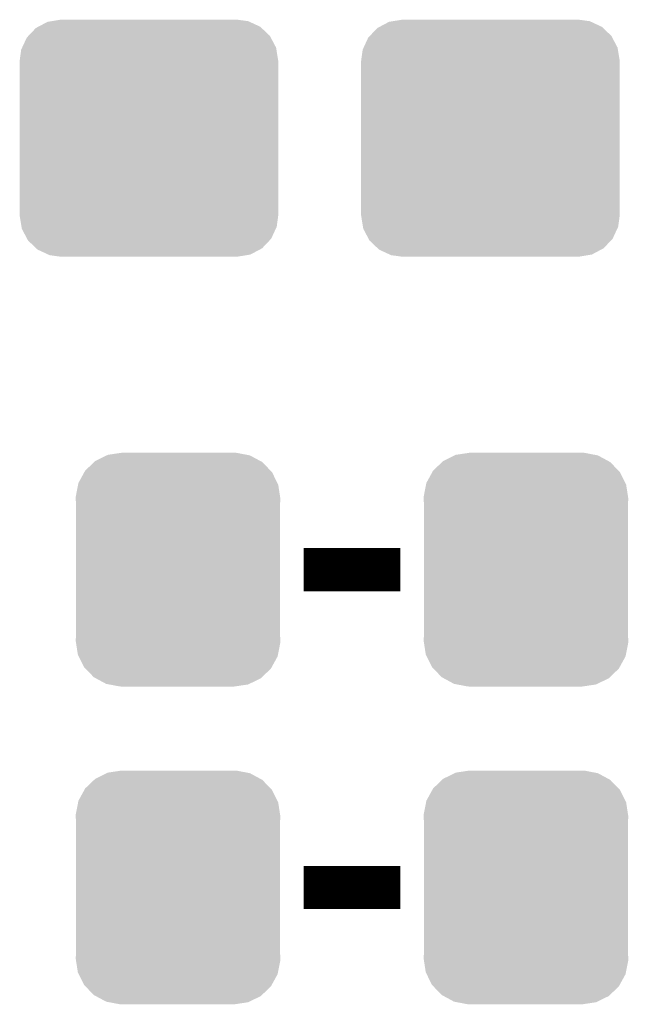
# Model space of a CAD drawing. Extents: x -1.3 to 24.2, y -3.9 to 24.8.
# Tile 12 of 24: x 4.4 to 7.3, y 14.7 to 19.4. Entities that reach past the tile are written whole.
import ezdxf

# ---------------------------------------------------------------- set-up
doc = ezdxf.new("R2010")
doc.units = 0
doc.layers.get('0').update_dxf_attribs({"linetype": 'CONTINUOUS'})
doc.layers.add('ISM_9_CLICK_V100_GTO', color=12, linetype='CONTINUOUS')
doc.layers.add('ISM_9_CLICK_V100_GTS', color=13, linetype='CONTINUOUS')

# ---------------------------------------------------------------- blocks, each defined once
blk = doc.blocks.new('CUSTOM_64')
for points in [[(-0.39557, 0.507216), (-0.39008, 0.512452), (0.397276, 0.507216), (0.3876, 0.512452)], [(-0.39008, 0.512452), (-0.336512, 0.538644), (0.3876, 0.512452), (0.339192, 0.538644)], [(-0.336512, 0.538644), (-0.330752, 0.54146), (0.339192, 0.538644), (0.324464, 0.54146)], [(-0.330752, 0.54146), (-0.266332, 0.551046), (0.324464, 0.54146), (0.274326, 0.551046)], [(-0.266332, 0.551046), (-0.26543, 0.55118), (0.274326, 0.551046), (0.26543, 0.55118)], [(-0.4418, 0.4597), (-0.437866, 0.466866), (0.44314, 0.4597), (0.436224, 0.466866)], [(-0.437866, 0.466866), (-0.39557, 0.507216), (0.436224, 0.466866), (0.397276, 0.507216)], [(-0.469636, 0.408968), (-0.4418, 0.4597), (0.468318, 0.408968), (0.44314, 0.4597)], [(-0.482418, 0.344176), (-0.4713, 0.400542), (0.481224, 0.344176), (0.472498, 0.400542)], [(-0.4713, 0.400542), (-0.469636, 0.408968), (0.472498, 0.400542), (0.468318, 0.408968)], [(-0.4826, 0.33528), (-0.482418, 0.344176), (0.4826, 0.33528), (0.481224, 0.344176)], [(-0.48133, 0.311898), (-0.4826, 0.33528), (0.48133, 0.311898), (0.4826, 0.33528)], [(-0.48133, 0.311896), (-0.48133, 0.311898), (0.48133, 0.311896), (0.48133, 0.311898)], [(-0.48133, -0.311896), (-0.48133, 0.311896), (0.48133, -0.311896), (0.48133, 0.311896)], [(-0.4826, -0.33528), (-0.481332, -0.311898), (0.4826, -0.33528), (0.48133, -0.311898)], [(-0.481332, -0.311898), (-0.48133, -0.311896), (0.48133, -0.311898), (0.48133, -0.311896)], [(-0.481222, -0.344176), (-0.4826, -0.33528), (0.482418, -0.344176), (0.4826, -0.33528)], [(-0.472498, -0.400542), (-0.481222, -0.344176), (0.471298, -0.400542), (0.482418, -0.344176)], [(-0.468316, -0.408968), (-0.472498, -0.400542), (0.469636, -0.408968), (0.471298, -0.400542)], [(-0.44314, -0.4597), (-0.468316, -0.408968), (0.441798, -0.4597), (0.469636, -0.408968)], [(-0.436222, -0.466866), (-0.44314, -0.4597), (0.437866, -0.466866), (0.441798, -0.4597)], [(-0.397276, -0.507216), (-0.436222, -0.466866), (0.395568, -0.507216), (0.437866, -0.466866)], [(-0.387598, -0.512452), (-0.397276, -0.507216), (0.39008, -0.512452), (0.395568, -0.507216)], [(-0.339192, -0.538644), (-0.387598, -0.512452), (0.33651, -0.538644), (0.39008, -0.512452)], [(-0.324462, -0.54146), (-0.339192, -0.538644), (0.330752, -0.54146), (0.33651, -0.538644)], [(-0.274326, -0.551046), (-0.324462, -0.54146), (0.26633, -0.551046), (0.330752, -0.54146)], [(-0.26543, -0.55118), (-0.274326, -0.551046), (0.26543, -0.55118), (0.26633, -0.551046)]]:
    blk.add_solid(points)
blk = doc.blocks.new('CUSTOM_73')
for points in [[(-0.459756, 0.551722), (-0.41656, 0.5588), (0.468344, 0.551722), (0.41656, 0.5588)], [(-0.568366, 0.482522), (-0.533322, 0.51948), (0.57028, 0.482522), (0.531304, 0.51948)], [(-0.533322, 0.51948), (-0.52201, 0.525474), (0.531304, 0.51948), (0.524982, 0.525474)], [(-0.52201, 0.525474), (-0.478162, 0.548706), (0.524982, 0.525474), (0.474852, 0.548706)], [(-0.478162, 0.548706), (-0.459756, 0.551722), (0.474852, 0.548706), (0.468344, 0.551722)], [(-0.597974, 0.427362), (-0.576274, 0.474182), (0.599506, 0.427362), (0.5747, 0.474182)], [(-0.576274, 0.474182), (-0.568366, 0.482522), (0.5747, 0.474182), (0.57028, 0.482522)], [(-0.602522, 0.417544), (-0.597974, 0.427362), (0.601116, 0.417544), (0.599506, 0.427362)], [(-0.6096, 0.36576), (-0.602522, 0.417544), (0.6096, 0.36576), (0.601116, 0.417544)], [(-0.6096, -0.36576), (-0.6096, 0.36576), (0.6096, -0.36576), (0.6096, 0.36576)], [(-0.601114, -0.417544), (-0.6096, -0.36576), (0.602522, -0.417544), (0.6096, -0.36576)], [(-0.599506, -0.427362), (-0.601114, -0.417544), (0.597972, -0.427362), (0.602522, -0.417544)], [(-0.574698, -0.474182), (-0.599506, -0.427362), (0.576274, -0.474182), (0.597972, -0.427362)], [(-0.57028, -0.482522), (-0.574698, -0.474182), (0.568364, -0.482522), (0.576274, -0.474182)], [(-0.531302, -0.51948), (-0.57028, -0.482522), (0.533322, -0.51948), (0.568364, -0.482522)], [(-0.524982, -0.525474), (-0.531302, -0.51948), (0.522008, -0.525474), (0.533322, -0.51948)], [(-0.47485, -0.548706), (-0.524982, -0.525474), (0.478162, -0.548706), (0.522008, -0.525474)], [(-0.468344, -0.551722), (-0.47485, -0.548706), (0.459754, -0.551722), (0.478162, -0.548706)], [(-0.41656, -0.5588), (-0.468344, -0.551722), (0.41656, -0.5588), (0.459754, -0.551722)]]:
    blk.add_solid(points)

msp = doc.modelspace()

# ---------------------------------------------------------------- linework, layer by layer
at = {"layer": 'ISM_9_CLICK_V100_GTO', "const_width": 0.2032}
for points in [[(5.7658, 16.764), (6.223, 16.764)], [(5.7658, 15.2654), (6.223, 15.2654)]]:
    msp.add_lwpolyline(points, dxfattribs=at)

# ---------------------------------------------------------------- block references
at = {"layer": 'ISM_9_CLICK_V100_GTS'}
for name, p in [('CUSTOM_73', (5.03682, 18.79854)), ('CUSTOM_73', (6.64718, 18.79854)), ('CUSTOM_64', (5.17398, 16.764)), ('CUSTOM_64', (6.81482, 16.764)), ('CUSTOM_64', (5.17398, 15.2654)), ('CUSTOM_64', (6.81482, 15.2654))]:
    msp.add_blockref(name, p, dxfattribs=at)

doc.saveas('drawing.dxf')
